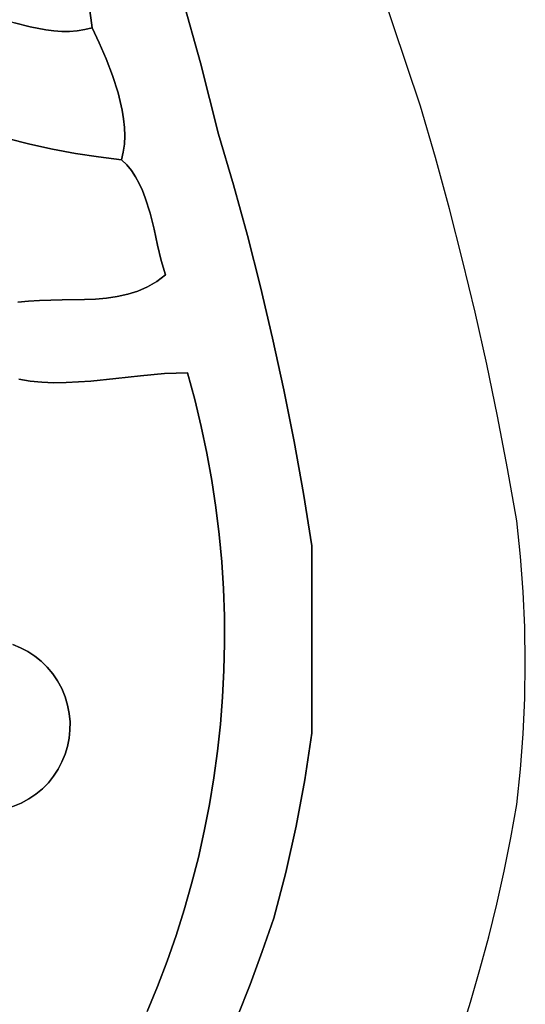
# Model space of a CAD drawing. Header units: inches. Extents: x 36.3 to 71.4, y 17.4 to 61.7.
# Tile 25 of 80: x 65.2 to 67.6, y 21.2 to 25.9. Entities that reach past the tile are written whole.
import ezdxf

# ---------------------------------------------------------------- set-up
doc = ezdxf.new("R2010")
doc.units = ezdxf.units.IN
doc.layers.add('SURFACES_FOR_SKETCHUP', color=7, linetype='Continuous')

msp = doc.modelspace()

# ---------------------------------------------------------------- linework, layer by layer
at = {"layer": 'SURFACES_FOR_SKETCHUP'}
for points, invisible_edges in [([(66.0331, 25.686), (66.8279, 26.2682), (65.9387, 26.0247)], 3), ([(66.8279, 26.2682), (66.0331, 25.686), (66.9545, 25.8724)], 3), ([(65.1422, 25.878), (65.4603, 26.1733), (65.0677, 25.9019)], 3), ([(65.2177, 25.8579), (65.4603, 26.1733), (65.1422, 25.878)], 3), ([(65.4603, 26.1733), (65.2177, 25.8579), (65.4815, 26.0674)], 3), ([(65.2934, 25.8434), (65.4815, 26.0674), (65.2177, 25.8579)], 3), ([(65.2934, 25.8434), (65.3312, 25.8389), (65.4815, 26.0674)], 10), ([(65.4996, 25.9609), (65.4815, 26.0674), (65.3312, 25.8389)], 10), ([(65.4996, 25.9609), (65.5146, 25.8538), (65.9387, 26.0247)], 10), ([(65.548, 25.7826), (65.9387, 26.0247), (65.5146, 25.8538)], 3), ([(65.5813, 25.7061), (65.9387, 26.0247), (65.548, 25.7826)], 3), ([(65.9387, 26.0247), (65.5813, 25.7061), (66.0331, 25.686)], 3), ([(65.3312, 25.8389), (65.3687, 25.8366), (65.4996, 25.9609)], 10), ([(65.3687, 25.8366), (65.4059, 25.8367), (65.4996, 25.9609)], 10), ([(65.4059, 25.8367), (65.4426, 25.8394), (65.4996, 25.9609)], 10), ([(65.4426, 25.8394), (65.4789, 25.845), (65.4996, 25.9609)], 10), ([(65.5146, 25.8538), (65.4996, 25.9609), (65.4789, 25.845)], 2), ([(65.2177, 25.8579), (65.1422, 25.878), (65.0017, 25.3546)], 10), ([(66.1204, 25.3454), (66.9545, 25.8724), (66.0331, 25.686)], 3), ([(66.9545, 25.8724), (66.1204, 25.3454), (67.0873, 25.4787)], 3), ([(65.0017, 25.3546), (65.1088, 25.3245), (65.2177, 25.8579)], 10), ([(65.2934, 25.8434), (65.2177, 25.8579), (65.1088, 25.3245)], 10), ([(65.1088, 25.3245), (65.2167, 25.2975), (65.2934, 25.8434)], 10), ([(65.3312, 25.8389), (65.2934, 25.8434), (65.2167, 25.2975)], 10), ([(65.2167, 25.2975), (65.3253, 25.2737), (65.3312, 25.8389)], 10), ([(65.3687, 25.8366), (65.3312, 25.8389), (65.3253, 25.2737)], 10), ([(65.6123, 25.6257), (65.3687, 25.8366), (65.3253, 25.2737)], 11), ([(65.3687, 25.8366), (65.5813, 25.7061), (65.4059, 25.8367)], 3), ([(65.5813, 25.7061), (65.3687, 25.8366), (65.6123, 25.6257)], 3), ([(65.548, 25.7826), (65.4426, 25.8394), (65.4059, 25.8367)], 9), ([(65.548, 25.7826), (65.4059, 25.8367), (65.5813, 25.7061)], 3), ([(65.548, 25.7826), (65.4789, 25.845), (65.4426, 25.8394)], 9), ([(65.548, 25.7826), (65.5146, 25.8538), (65.4789, 25.845)], 8), ([(65.6123, 25.6257), (66.0331, 25.686), (65.5813, 25.7061)], 3), ([(65.6387, 25.543), (66.0331, 25.686), (65.6123, 25.6257)], 3), ([(65.6584, 25.4597), (66.0331, 25.686), (65.6387, 25.543)], 3), ([(65.6584, 25.4597), (65.6651, 25.4183), (66.0331, 25.686)], 10), ([(66.0331, 25.686), (65.6651, 25.4183), (66.1204, 25.3454)], 3), ([(65.6123, 25.6257), (65.3253, 25.2737), (65.6387, 25.543)], 3), ([(65.4346, 25.2531), (65.6387, 25.543), (65.3253, 25.2737)], 3), ([(65.6387, 25.543), (65.4346, 25.2531), (65.6584, 25.4597)], 3), ([(65.6584, 25.4597), (65.4346, 25.2531), (65.6651, 25.4183)], 3), ([(66.1916, 25.1028), (67.0873, 25.4787), (66.1204, 25.3454)], 3), ([(67.0873, 25.4787), (66.1916, 25.1028), (67.1583, 25.2338)], 3), ([(65.5446, 25.2358), (65.6651, 25.4183), (65.4346, 25.2531)], 3), ([(65.6651, 25.4183), (65.5446, 25.2358), (65.6692, 25.3774)], 3), ([(65.6651, 25.4183), (65.6692, 25.3774), (66.1204, 25.3454)], 10), ([(65.6692, 25.3774), (65.5446, 25.2358), (65.6705, 25.337)], 3), ([(65.6692, 25.3774), (65.6705, 25.337), (66.1204, 25.3454)], 10), ([(65.1088, 25.3245), (64.874, 24.7561), (65.2167, 25.2975)], 3), ([(65.6688, 25.2975), (65.6705, 25.337), (65.5446, 25.2358)], 10), ([(65.6688, 25.2975), (65.7028, 25.1707), (66.1204, 25.3454)], 11), ([(65.6705, 25.337), (65.6688, 25.2975), (66.1204, 25.3454)], 10), ([(65.7226, 25.1412), (66.1204, 25.3454), (65.7028, 25.1707)], 3), ([(65.7401, 25.1095), (66.1204, 25.3454), (65.7226, 25.1412)], 3), ([(65.7555, 25.0759), (66.1204, 25.3454), (65.7401, 25.1095)], 3), ([(66.1204, 25.3454), (65.7555, 25.0759), (66.1916, 25.1028)], 3), ([(64.874, 24.7561), (64.9415, 24.6822), (65.2167, 25.2975)], 10), ([(65.3253, 25.2737), (65.2167, 25.2975), (64.9415, 24.6822)], 10), ([(65.263, 24.5489), (65.3253, 25.2737), (64.9415, 24.6822)], 11), ([(65.3703, 24.5514), (65.3253, 25.2737), (65.263, 24.5489)], 3), ([(65.3253, 25.2737), (65.3703, 24.5514), (65.4346, 25.2531)], 3), ([(65.6637, 25.259), (65.6688, 25.2975), (65.5446, 25.2358)], 10), ([(65.655, 25.2218), (65.6637, 25.259), (65.5446, 25.2358)], 2), ([(65.6637, 25.259), (65.655, 25.2218), (65.6803, 25.1977)], 8), ([(65.6637, 25.259), (65.7028, 25.1707), (65.6688, 25.2975)], 3), ([(65.6637, 25.259), (65.6803, 25.1977), (65.7028, 25.1707)], 9), ([(65.4779, 24.5533), (65.4346, 25.2531), (65.3703, 24.5514)], 3), ([(65.4346, 25.2531), (65.4779, 24.5533), (65.5446, 25.2358)], 3), ([(65.7921, 24.9668), (65.5446, 25.2358), (65.4779, 24.5533)], 11), ([(65.6803, 25.1977), (65.655, 25.2218), (65.5446, 25.2358)], 8), ([(65.7226, 25.1412), (65.7028, 25.1707), (65.5446, 25.2358)], 10), ([(65.7555, 25.0759), (65.7401, 25.1095), (65.5446, 25.2358)], 10), ([(65.7921, 24.9668), (65.7692, 25.0407), (65.5446, 25.2358)], 10), ([(65.6803, 25.1977), (65.5446, 25.2358), (65.7028, 25.1707)], 3), ([(65.7401, 25.1095), (65.7226, 25.1412), (65.5446, 25.2358)], 10), ([(65.7692, 25.0407), (65.7555, 25.0759), (65.5446, 25.2358)], 10), ([(66.2585, 24.8591), (67.1583, 25.2338), (66.1916, 25.1028)], 3), ([(67.1583, 25.2338), (66.2585, 24.8591), (67.2255, 24.9879)], 3), ([(65.7692, 25.0407), (66.1916, 25.1028), (65.7555, 25.0759)], 3), ([(65.7921, 24.9668), (66.1916, 25.1028), (65.7692, 25.0407)], 3), ([(65.811, 24.8904), (66.1916, 25.1028), (65.7921, 24.9668)], 3), ([(66.1916, 25.1028), (65.811, 24.8904), (66.2585, 24.8591)], 3), ([(66.3209, 24.6143), (67.2255, 24.9879), (66.2585, 24.8591)], 3), ([(67.2255, 24.9879), (66.3209, 24.6143), (67.2889, 24.7411)], 3), ([(65.531, 24.5558), (65.7921, 24.9668), (65.4779, 24.5533)], 3), ([(65.811, 24.8904), (65.7921, 24.9668), (65.531, 24.5558)], 10), ([(65.531, 24.5558), (65.5834, 24.5604), (65.811, 24.8904)], 10), ([(65.5834, 24.5604), (65.6347, 24.5678), (65.811, 24.8904)], 10), ([(65.8282, 24.8139), (65.811, 24.8904), (65.6347, 24.5678)], 10), ([(65.8282, 24.8139), (66.2585, 24.8591), (65.811, 24.8904)], 3), ([(65.8457, 24.7399), (66.2585, 24.8591), (65.8282, 24.8139)], 3), ([(65.8657, 24.6709), (66.2585, 24.8591), (65.8457, 24.7399)], 3), ([(66.2585, 24.8591), (65.8657, 24.6709), (66.3209, 24.6143)], 3), ([(65.6347, 24.5678), (65.6847, 24.5786), (65.8282, 24.8139)], 10), ([(65.6847, 24.5786), (65.7331, 24.5936), (65.8282, 24.8139)], 10), ([(65.8457, 24.7399), (65.8282, 24.8139), (65.7331, 24.5936)], 10), ([(65.7331, 24.5936), (65.7796, 24.6135), (65.8457, 24.7399)], 10), ([(65.8239, 24.639), (65.8457, 24.7399), (65.7796, 24.6135)], 3), ([(65.8239, 24.639), (65.8657, 24.6709), (65.8457, 24.7399)], 8), ([(66.3789, 24.3684), (67.2889, 24.7411), (66.3209, 24.6143)], 3), ([(67.2889, 24.7411), (66.3789, 24.3684), (67.3484, 24.4933)], 3), ([(65.003, 24.6032), (65.2102, 24.5457), (64.9415, 24.6822)], 3), ([(65.263, 24.5489), (64.9415, 24.6822), (65.2102, 24.5457)], 3), ([(65.8657, 24.6709), (65.8239, 24.639), (65.971, 24.2026)], 10), ([(65.971, 24.2026), (66.3209, 24.6143), (65.8657, 24.6709)], 11), ([(65.003, 24.6032), (65.1582, 24.5402), (65.2102, 24.5457)], 9), ([(65.7331, 24.5936), (65.8607, 24.1988), (65.7796, 24.6135)], 3), ([(65.7796, 24.6135), (65.9166, 24.2018), (65.8239, 24.639)], 3), ([(65.9166, 24.2018), (65.7796, 24.6135), (65.8607, 24.1988)], 3), ([(65.971, 24.2026), (65.8239, 24.639), (65.9166, 24.2018)], 3), ([(66.3209, 24.6143), (65.971, 24.2026), (66.3789, 24.3684)], 3), ([(65.263, 24.5489), (65.3318, 24.1552), (65.3703, 24.5514)], 3), ([(65.3901, 24.1557), (65.3703, 24.5514), (65.3318, 24.1552)], 3), ([(65.3703, 24.5514), (65.3901, 24.1557), (65.4779, 24.5533)], 3), ([(65.5085, 24.1628), (65.4779, 24.5533), (65.3901, 24.1557)], 3), ([(65.4779, 24.5533), (65.5085, 24.1628), (65.531, 24.5558)], 3), ([(65.6276, 24.175), (65.531, 24.5558), (65.5085, 24.1628)], 3), ([(65.531, 24.5558), (65.6276, 24.175), (65.5834, 24.5604)], 3), ([(65.5834, 24.5604), (65.6276, 24.175), (65.6347, 24.5678)], 3), ([(65.7457, 24.1883), (65.6347, 24.5678), (65.6276, 24.175)], 3), ([(65.6347, 24.5678), (65.7457, 24.1883), (65.6847, 24.5786)], 3), ([(65.6847, 24.5786), (65.7457, 24.1883), (65.7331, 24.5936)], 3), ([(65.8607, 24.1988), (65.7331, 24.5936), (65.7457, 24.1883)], 3), ([(65.1582, 24.5402), (65.1631, 24.1721), (65.2102, 24.5457)], 3), ([(65.218, 24.1629), (65.2102, 24.5457), (65.1631, 24.1721)], 3), ([(65.2102, 24.5457), (65.218, 24.1629), (65.263, 24.5489)], 3), ([(65.2743, 24.1574), (65.263, 24.5489), (65.218, 24.1629)], 3), ([(65.3318, 24.1552), (65.263, 24.5489), (65.2743, 24.1574)], 3), ([(66.4325, 24.1215), (67.3484, 24.4933), (66.3789, 24.3684)], 3), ([(67.3484, 24.4933), (66.4325, 24.1215), (67.4041, 24.2446)], 3), ([(66.3789, 24.3684), (65.971, 24.2026), (66.4325, 24.1215)], 3), ([(66.4817, 23.8737), (67.4041, 24.2446), (66.4325, 24.1215)], 3), ([(67.4041, 24.2446), (66.4817, 23.8737), (67.456, 23.9951)], 3), ([(65.5085, 24.1628), (66.0641, 23.8174), (65.6276, 24.175)], 3), ([(65.6276, 24.175), (66.0369, 23.9463), (65.7457, 24.1883)], 3), ([(66.0369, 23.9463), (65.6276, 24.175), (66.0641, 23.8174)], 3), ([(65.8607, 24.1988), (65.7457, 24.1883), (66.0059, 24.0747)], 10), ([(66.0369, 23.9463), (66.0059, 24.0747), (65.7457, 24.1883)], 10), ([(65.9166, 24.2018), (65.8607, 24.1988), (66.0059, 24.0747)], 10), ([(65.971, 24.2026), (65.9166, 24.2018), (66.0059, 24.0747)], 2), ([(66.0059, 24.0747), (66.4325, 24.1215), (65.971, 24.2026)], 3), ([(64.8875, 23.8607), (65.1718, 22.8872), (65.3901, 24.1557)], 11), ([(65.3318, 24.1552), (64.8875, 23.8607), (65.3901, 24.1557)], 3), ([(64.8875, 23.8607), (65.3318, 24.1552), (64.9509, 23.9708)], 3), ([(64.9509, 23.9708), (65.218, 24.1629), (65.0078, 24.0852)], 3), ([(65.218, 24.1629), (64.9509, 23.9708), (65.2743, 24.1574)], 3), ([(65.2743, 24.1574), (64.9509, 23.9708), (65.3318, 24.1552)], 3), ([(65.1631, 24.1721), (65.0078, 24.0852), (65.218, 24.1629)], 3), ([(65.1718, 22.8872), (66.107, 23.5585), (65.3901, 24.1557)], 11), ([(65.3901, 24.1557), (66.0875, 23.6881), (65.5085, 24.1628)], 3), ([(66.0875, 23.6881), (65.3901, 24.1557), (66.107, 23.5585)], 3), ([(66.0641, 23.8174), (65.5085, 24.1628), (66.0875, 23.6881)], 3), ([(66.0369, 23.9463), (66.4325, 24.1215), (66.0059, 24.0747)], 3), ([(66.4325, 24.1215), (66.0369, 23.9463), (66.4817, 23.8737)], 3), ([(66.5265, 23.625), (67.456, 23.9951), (66.4817, 23.8737)], 3), ([(67.456, 23.9951), (66.5265, 23.625), (67.5041, 23.7447)], 3), ([(66.0641, 23.8174), (66.4817, 23.8737), (66.0369, 23.9463)], 3), ([(65.1718, 22.8872), (64.8875, 23.8607), (65.1353, 22.9022)], 3), ([(66.0875, 23.6881), (66.4817, 23.8737), (66.0641, 23.8174)], 3), ([(66.4817, 23.8737), (66.0875, 23.6881), (66.5265, 23.625)], 3), ([(66.5265, 23.625), (66.5667, 23.3754), (67.5041, 23.7447)], 10), ([(67.5041, 23.7447), (66.5667, 23.3754), (67.5483, 23.4936)], 3), ([(66.107, 23.5585), (66.5265, 23.625), (66.0875, 23.6881)], 3), ([(66.1228, 23.4288), (66.5265, 23.625), (66.107, 23.5585)], 3), ([(66.5265, 23.625), (66.1228, 23.4288), (66.5667, 23.3754)], 3), ([(65.2068, 22.8688), (66.107, 23.5585), (65.1718, 22.8872)], 3), ([(66.107, 23.5585), (65.2068, 22.8688), (66.1228, 23.4288)], 3), ([(67.5662, 23.3244), (67.5483, 23.4936), (66.5667, 23.3754)], 10), ([(65.24, 22.847), (66.1228, 23.4288), (65.2068, 22.8688)], 3), ([(66.1228, 23.4288), (65.24, 22.847), (66.1349, 23.2988)], 3), ([(66.1349, 23.2988), (66.5667, 23.3754), (66.1228, 23.4288)], 3), ([(66.1432, 23.1688), (66.5667, 23.3754), (66.1349, 23.2988)], 3), ([(66.1477, 23.0389), (66.5667, 23.3754), (66.1432, 23.1688)], 3), ([(66.1486, 22.909), (66.5667, 23.3754), (66.1477, 23.0389)], 3), ([(66.5667, 23.3754), (66.1486, 22.909), (66.5672, 22.4783)], 3), ([(67.5789, 23.1547), (67.5662, 23.3244), (66.5667, 23.3754)], 10), ([(67.5866, 22.9849), (67.5789, 23.1547), (66.5667, 23.3754)], 10), ([(66.5667, 23.3754), (66.5672, 22.4783), (67.5866, 22.9849)], 10), ([(65.2711, 22.822), (66.1349, 23.2988), (65.24, 22.847)], 3), ([(66.1349, 23.2988), (65.2711, 22.822), (66.1432, 23.1688)], 3), ([(65.2998, 22.7938), (66.1432, 23.1688), (65.2711, 22.822)], 3), ([(66.1432, 23.1688), (65.2998, 22.7938), (66.1477, 23.0389)], 3), ([(65.3258, 22.7626), (66.1477, 23.0389), (65.2998, 22.7938)], 3), ([(65.349, 22.7284), (66.1477, 23.0389), (65.3258, 22.7626)], 3), ([(66.1477, 23.0389), (65.349, 22.7284), (66.1486, 22.909)], 3), ([(67.5891, 22.8149), (67.5866, 22.9849), (66.5672, 22.4783)], 10), ([(65.369, 22.6913), (65.1353, 22.9022), (64.821, 22.8861)], 11), ([(65.1353, 22.9022), (65.369, 22.6913), (65.1718, 22.8872)], 3), ([(65.369, 22.6913), (66.1486, 22.909), (65.349, 22.7284)], 3), ([(66.1486, 22.909), (65.369, 22.6913), (66.1457, 22.7793)], 3), ([(66.1457, 22.7793), (66.5672, 22.4783), (66.1486, 22.909)], 3), ([(64.6262, 22.3381), (65.1742, 22.1433), (64.821, 22.8861)], 11), ([(65.369, 22.6913), (64.821, 22.8861), (65.1742, 22.1433)], 11), ([(65.369, 22.6913), (65.349, 22.7284), (65.1718, 22.8872)], 10), ([(65.1718, 22.8872), (65.349, 22.7284), (65.2068, 22.8688)], 3), ([(65.2068, 22.8688), (65.349, 22.7284), (65.24, 22.847)], 3), ([(65.2711, 22.822), (65.24, 22.847), (65.3258, 22.7626)], 10), ([(65.349, 22.7284), (65.3258, 22.7626), (65.24, 22.847)], 10), ([(65.3258, 22.7626), (65.2998, 22.7938), (65.2711, 22.822)], 8), ([(67.5865, 22.6449), (67.5891, 22.8149), (66.5672, 22.4783)], 10), ([(65.3851, 22.6524), (66.1457, 22.7793), (65.369, 22.6913)], 3), ([(65.397, 22.6129), (66.1457, 22.7793), (65.3851, 22.6524)], 3), ([(66.1457, 22.7793), (65.397, 22.6129), (66.1391, 22.6499)], 3), ([(66.1391, 22.6499), (66.5672, 22.4783), (66.1457, 22.7793)], 3), ([(65.1742, 22.1433), (65.3851, 22.377), (65.369, 22.6913)], 11), ([(65.3851, 22.377), (65.3965, 22.4148), (65.369, 22.6913)], 10), ([(65.3851, 22.6524), (65.369, 22.6913), (65.3965, 22.4148)], 10), ([(65.4043, 22.4535), (65.4084, 22.493), (65.3851, 22.6524)], 10), ([(65.3851, 22.6524), (65.4084, 22.493), (65.397, 22.6129)], 3), ([(65.3965, 22.4148), (65.4043, 22.4535), (65.3851, 22.6524)], 10), ([(65.4048, 22.5729), (66.1391, 22.6499), (65.397, 22.6129)], 3), ([(66.1391, 22.6499), (65.4048, 22.5729), (66.1289, 22.5208)], 3), ([(66.1391, 22.6499), (66.1289, 22.5208), (66.5672, 22.4783)], 10), ([(67.5865, 22.6449), (66.5672, 22.4783), (67.5787, 22.475)], 3), ([(65.4086, 22.5329), (65.397, 22.6129), (65.4084, 22.493)], 3), ([(65.4086, 22.5329), (65.4048, 22.5729), (65.397, 22.6129)], 8), ([(65.4086, 22.5329), (66.1289, 22.5208), (65.4048, 22.5729)], 3), ([(65.4084, 22.493), (66.1289, 22.5208), (65.4086, 22.5329)], 3), ([(65.4043, 22.4535), (66.115, 22.3921), (65.4084, 22.493)], 3), ([(66.1289, 22.5208), (65.4084, 22.493), (66.115, 22.3921)], 3), ([(66.1289, 22.5208), (66.115, 22.3921), (66.5672, 22.4783)], 10), ([(66.5336, 22.2547), (66.5672, 22.4783), (66.115, 22.3921)], 10), ([(66.5336, 22.2547), (67.5659, 22.3054), (66.5672, 22.4783)], 3), ([(67.5787, 22.475), (66.5672, 22.4783), (67.5659, 22.3054)], 3), ([(65.3965, 22.4148), (66.0975, 22.2639), (65.4043, 22.4535)], 3), ([(66.115, 22.3921), (65.4043, 22.4535), (66.0975, 22.2639)], 3), ([(65.3851, 22.377), (66.0975, 22.2639), (65.3965, 22.4148)], 3), ([(66.115, 22.3921), (66.0975, 22.2639), (66.5336, 22.2547)], 10), ([(64.6262, 22.3381), (64.8599, 22.1272), (65.1742, 22.1433)], 11), ([(65.3851, 22.377), (65.1742, 22.1433), (65.3701, 22.3405)], 3), ([(65.1742, 22.1433), (65.2113, 22.1633), (65.3701, 22.3405)], 10), ([(65.3701, 22.3405), (65.2113, 22.1633), (65.3517, 22.3055)], 3), ([(65.3701, 22.3405), (65.3517, 22.3055), (66.0763, 22.1363)], 10), ([(65.3701, 22.3405), (66.0763, 22.1363), (65.3851, 22.377)], 3), ([(66.0763, 22.1363), (66.0975, 22.2639), (65.3851, 22.377)], 10), ([(65.3517, 22.3055), (65.2113, 22.1633), (65.3299, 22.2723)], 3), ([(65.3299, 22.2723), (66.0515, 22.0093), (65.3517, 22.3055)], 3), ([(66.0763, 22.1363), (65.3517, 22.3055), (66.0515, 22.0093)], 3), ([(67.5659, 22.3054), (66.5336, 22.2547), (67.5479, 22.1362)], 3), ([(65.2113, 22.1633), (65.2455, 22.1865), (65.3299, 22.2723)], 10), ([(65.3049, 22.2413), (65.3299, 22.2723), (65.2455, 22.1865)], 10), ([(65.2455, 22.1865), (65.2767, 22.2125), (65.3049, 22.2413)], 8), ([(65.2767, 22.2125), (66.0231, 21.8831), (65.3049, 22.2413)], 3), ([(65.3049, 22.2413), (66.0231, 21.8831), (65.3299, 22.2723)], 3), ([(66.0515, 22.0093), (65.3299, 22.2723), (66.0231, 21.8831)], 3), ([(66.0975, 22.2639), (66.0763, 22.1363), (66.4919, 22.0324)], 10), ([(66.4919, 22.0324), (66.5336, 22.2547), (66.0975, 22.2639)], 10), ([(66.5336, 22.2547), (66.4919, 22.0324), (67.5194, 21.9768)], 10), ([(67.5194, 21.9768), (67.5479, 22.1362), (66.5336, 22.2547)], 10), ([(65.2455, 22.1865), (65.9911, 21.7577), (65.2767, 22.2125)], 3), ([(66.0231, 21.8831), (65.2767, 22.2125), (65.9911, 21.7577)], 3), ([(65.1742, 22.1433), (65.9163, 21.5096), (65.2113, 22.1633)], 3), ([(65.2113, 22.1633), (65.9555, 21.6332), (65.2455, 22.1865)], 3), ([(65.9555, 21.6332), (65.2113, 22.1633), (65.9163, 21.5096)], 3), ([(65.9911, 21.7577), (65.2455, 22.1865), (65.9555, 21.6332)], 3), ([(64.7085, 21.2525), (65.8274, 21.2658), (65.0958, 22.1153)], 11), ([(64.8599, 22.1272), (64.8977, 22.1158), (65.1742, 22.1433)], 10), ([(65.1353, 22.1272), (65.1742, 22.1433), (64.8977, 22.1158)], 10), ([(65.0958, 22.1153), (65.8736, 21.3872), (65.1353, 22.1272)], 3), ([(65.8736, 21.3872), (65.0958, 22.1153), (65.8274, 21.2658)], 3), ([(65.1353, 22.1272), (65.8736, 21.3872), (65.1742, 22.1433)], 3), ([(65.9163, 21.5096), (65.1742, 22.1433), (65.8736, 21.3872)], 3), ([(66.0763, 22.1363), (66.0515, 22.0093), (66.4919, 22.0324)], 10), ([(66.0231, 21.8831), (66.4423, 21.8118), (66.0515, 22.0093)], 3), ([(66.4919, 22.0324), (66.0515, 22.0093), (66.4423, 21.8118)], 3), ([(66.4919, 22.0324), (66.4423, 21.8118), (67.4522, 21.6602)], 10), ([(67.4522, 21.6602), (67.4875, 21.8181), (66.4919, 22.0324)], 10), ([(67.4875, 21.8181), (67.5194, 21.9768), (66.4919, 22.0324)], 10), ([(65.9911, 21.7577), (66.4423, 21.8118), (66.0231, 21.8831)], 3), ([(66.4423, 21.8118), (65.9911, 21.7577), (66.3848, 21.5931)], 3), ([(66.4423, 21.8118), (66.3848, 21.5931), (67.4136, 21.5032)], 10), ([(67.4136, 21.5032), (67.4522, 21.6602), (66.4423, 21.8118)], 10), ([(65.9911, 21.7577), (65.9555, 21.6332), (66.3848, 21.5931)], 10), ([(65.9555, 21.6332), (65.9163, 21.5096), (66.3294, 21.4336)], 10), ([(66.3294, 21.4336), (66.3848, 21.5931), (65.9555, 21.6332)], 10), ([(66.3848, 21.5931), (66.3294, 21.4336), (67.3263, 21.1916)], 10), ([(67.3716, 21.3469), (67.4136, 21.5032), (66.3848, 21.5931)], 10), ([(67.3716, 21.3469), (66.3848, 21.5931), (67.3263, 21.1916)], 3), ([(65.9163, 21.5096), (65.8736, 21.3872), (66.2708, 21.2754)], 10), ([(66.2708, 21.2754), (66.3294, 21.4336), (65.9163, 21.5096)], 10), ([(66.3294, 21.4336), (66.2708, 21.2754), (67.2776, 21.0373)], 10), ([(67.2776, 21.0373), (67.3263, 21.1916), (66.3294, 21.4336)], 10), ([(66.2091, 21.1183), (65.8736, 21.3872), (65.8274, 21.2658)], 9), ([(66.2091, 21.1183), (66.2708, 21.2754), (65.8736, 21.3872)], 10), ([(64.728, 21.2119), (65.8274, 21.2658), (64.7085, 21.2525)], 3), ([(65.8274, 21.2658), (64.728, 21.2119), (65.7777, 21.1456)], 3), ([(66.2091, 21.1183), (65.8274, 21.2658), (65.7777, 21.1456)], 9), ([(66.2708, 21.2754), (66.2091, 21.1183), (67.2257, 20.8839)], 10), ([(67.2257, 20.8839), (67.2776, 21.0373), (66.2708, 21.2754)], 10), ([(64.7433, 21.1696), (65.7777, 21.1456), (64.728, 21.2119)], 3)]:
    msp.add_3dface(points, dxfattribs=dict(at, invisible_edges=invisible_edges))

doc.saveas('drawing.dxf')
